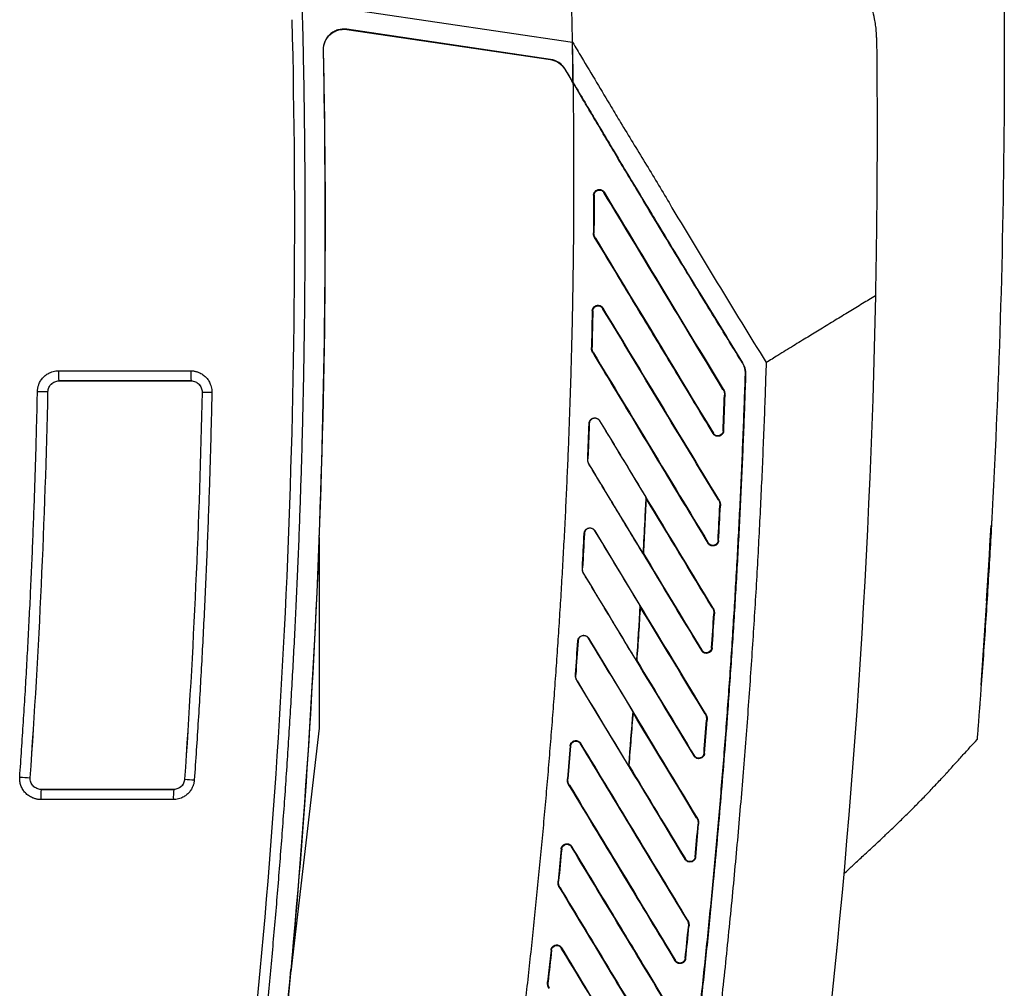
# Model space of a CAD drawing. Header units: millimetres. Extents: x -1111 to 1147, y -743 to 1146.
# Tile 39 of 203: x -294 to -197, y 101 to 196. Entities that reach past the tile are written whole.
import ezdxf

# ---------------------------------------------------------------- set-up
doc = ezdxf.new("R2010")
doc.units = ezdxf.units.MM

msp = doc.modelspace()

# ---------------------------------------------------------------- linework, layer by layer
at = {"color": 7, "linetype": 'Continuous', "lineweight": 25}
for p, q in [((-265.919, 198.052), (-239.324, 194.126)), ((-261.511, 195.398), (-261.513, 195.38)), ((-261.513, 195.38), (-241.497, 192.425)), ((-241.495, 192.443), (-261.511, 195.398)), ((-263.805, 193.359), (-263.822, 193.359)), ((-241.497, 192.425), (-241.495, 192.443)), ((-240.058, 191.482), (-240.073, 191.472)), ((-239.251, 190.134), (-239.282, 190.186)), ((-239.251, 190.134), (-239.25, 190.098)), ((-237.253, 179.091), (-237.273, 175.406)), ((-237.2, 179.09), (-237.253, 179.091)), ((-236.197, 179.384), (-236.242, 179.357)), ((-237.273, 175.406), (-237.22, 175.406)), ((-237.076, 174.871), (-237.121, 174.844)), ((-237.383, 167.721), (-237.465, 164.147)), ((-237.331, 167.72), (-237.383, 167.721)), ((-236.328, 168.004), (-236.373, 167.977)), ((-237.465, 164.147), (-237.412, 164.145)), ((-237.267, 163.593), (-237.312, 163.566)), ((-222.621, 162.631), (-222.637, 162.622)), ((-289.837, 161.843), (-276.834, 161.843)), ((-289.803, 160.848), (-276.801, 160.848)), ((-289.803, 160.848), (-289.803, 160.847)), ((-276.801, 160.847), (-289.803, 160.847)), ((-276.801, 160.847), (-276.801, 160.848)), ((-222.323, 161.508), (-222.341, 161.509)), ((-290.873, 159.8), (-290.873, 159.8)), ((-275.731, 159.754), (-275.728, 159.754)), ((-224.542, 160.007), (-224.498, 160.034)), ((-224.344, 159.443), (-224.396, 159.445)), ((-236.642, 156.929), (-236.657, 156.92)), ((-237.697, 156.655), (-237.68, 156.654)), ((-224.527, 155.952), (-224.474, 155.95)), ((-225.53, 155.678), (-225.485, 155.705)), ((-237.815, 153.177), (-237.833, 153.178)), ((-237.666, 152.589), (-237.681, 152.58)), ((-232.094, 149.307), (-232.124, 149.424)), ((-224.998, 149.166), (-224.953, 149.193)), ((-224.799, 148.587), (-224.852, 148.59)), ((-237.12, 146.125), (-237.135, 146.116)), ((-237.135, 146.116), (-232.698, 138.779)), ((-198.637, 139.224), (-198.185, 146.29)), ((-264.227, 145.463), (-264.227, 126.71)), ((-238.176, 145.86), (-238.158, 145.859)), ((-225.026, 145.175), (-224.973, 145.172)), ((-226.029, 144.908), (-225.984, 144.935)), ((-232.367, 143.895), (-232.403, 143.886)), ((-238.342, 142.47), (-238.36, 142.471)), ((-238.194, 141.866), (-238.209, 141.857)), ((-232.67, 138.664), (-232.698, 138.779)), ((-225.586, 138.544), (-225.541, 138.571)), ((-225.388, 137.951), (-225.441, 137.955)), ((-237.746, 135.565), (-237.761, 135.556)), ((-237.761, 135.556), (-233.411, 128.362)), ((-238.801, 135.308), (-238.784, 135.307)), ((-225.655, 134.614), (-225.603, 134.61)), ((-226.659, 134.353), (-226.614, 134.38)), ((-233.015, 133.369), (-233.05, 133.361)), ((-239.012, 131.998), (-239.029, 131.999)), ((-238.864, 131.379), (-238.879, 131.37)), ((-233.83, 123.054), (-238.864, 131.379)), ((-233.384, 128.25), (-233.411, 128.362)), ((-226.299, 128.13), (-226.255, 128.157)), ((-226.103, 127.523), (-226.155, 127.527)), ((-264.227, 126.71), (-267.015, 102.796)), ((-239.561, 124.978), (-239.829, 121.743)), ((-239.509, 124.974), (-239.561, 124.978)), ((-238.507, 125.228), (-238.552, 125.201)), ((-227.412, 124.002), (-227.366, 124.029)), ((-226.408, 124.256), (-226.355, 124.252)), ((-233.794, 123.062), (-233.83, 123.054)), ((-292.618, 121.852), (-292.617, 121.852)), ((-277.451, 121.703), (-277.448, 121.703)), ((-239.829, 121.743), (-239.776, 121.738)), ((-239.635, 121.126), (-239.68, 121.099)), ((-291.55, 120.707), (-278.518, 120.707)), ((-291.55, 120.707), (-291.55, 120.706)), ((-278.518, 120.706), (-291.55, 120.706)), ((-278.518, 120.706), (-278.518, 120.707)), ((-278.552, 119.711), (-291.584, 119.711)), ((-227.132, 117.911), (-227.087, 117.939)), ((-226.936, 117.291), (-226.989, 117.296)), ((-240.446, 114.852), (-240.747, 111.684)), ((-240.393, 114.847), (-240.446, 114.852)), ((-239.39, 115.094), (-239.435, 115.066)), ((-228.281, 113.843), (-228.236, 113.87)), ((-227.277, 114.091), (-227.224, 114.086)), ((-212.676, 112.41), (-212.676, 112.41)), ((-240.747, 111.684), (-240.695, 111.678)), ((-240.555, 111.053), (-240.6, 111.026)), ((-228.077, 107.879), (-228.032, 107.906)), ((-227.883, 107.245), (-227.935, 107.251)), ((-241.441, 104.912), (-241.778, 101.807)), ((-241.388, 104.907), (-241.441, 104.912)), ((-240.387, 105.147), (-240.432, 105.12)), ((-229.26, 103.868), (-229.215, 103.895)), ((-228.257, 104.109), (-228.205, 104.104)), ((-241.778, 101.807), (-241.725, 101.801))]:
    msp.add_line(p, q, dxfattribs=at)
at = {"color": 250, "linetype": 'Continuous', "lineweight": 25}
msp.add_line((-199.161, 131.192), (-199.151, 131.192), dxfattribs=at)
at = {"color": 7, "linetype": 'Continuous', "lineweight": 25}
for centre, radius, start, end in [((-282.094, 161.606), 7.746, 178.248, 185.61243), ((-269.091, 161.606), 7.746, 178.24803, 185.61246), ((-283.592, 535.931), 376.201, 268.73432, 268.89106), ((-267.623, 509.415), 349.755, 268.67218, 268.8294), ((-1047.004, 191.701), 850, 355.901165, 356.96021), ((-285.336, 236.085), 114.465, 265.83751, 266.35261), ((-269.344, 227.835), 106.442, 265.63356, 266.15019), ((-283.841, 119.948), 7.746, 174.38759, 181.75202), ((-270.809, 119.948), 7.746, 174.38757, 181.752)]:
    msp.add_arc(centre, radius, start, end, dxfattribs=at)
for points, knots in [([(-239.324, 194.126), (-239.331, 194.504), (-239.352, 195.56), (-239.401, 197.671), (-239.463, 200.661), (-239.528, 203.829), (-239.575, 205.94), (-239.594, 206.797)], [0, 0, 0, 0, 0.089368, 0.25, 0.5, 0.797085, 1, 1, 1, 1]), ([(-209.452, 194.585), (-209.454, 194.688), (-209.458, 194.894), (-209.476, 195.203), (-209.503, 195.511), (-209.541, 195.819), (-209.587, 196.126), (-209.679, 196.628), (-209.85, 197.321), (-210.153, 198.194), (-210.539, 199.043), (-211.165, 200.136), (-212.121, 201.361), (-213.265, 202.371), (-214.256, 203.036), (-215.042, 203.466), (-215.846, 203.816), (-216.567, 204.06), (-217.21, 204.227), (-217.771, 204.341), (-218.147, 204.389), (-218.337, 204.414)], [0, 0, 0, 0, 0.0212813, 0.0424506, 0.0635334, 0.0845553, 0.1055425, 0.1265209, 0.1878965, 0.2487597, 0.3109838, 0.3733389, 0.4996903, 0.6204566, 0.6840783, 0.7486353, 0.8101695, 0.8725596, 0.9146005, 0.9570393, 1, 1, 1, 1]), ([(-265.896, 197.212), (-265.872, 196.233), (-265.823, 194.277), (-265.763, 191.342), (-265.714, 188.407), (-265.675, 185.473), (-265.647, 182.538), (-265.63, 179.604), (-265.624, 176.67), (-265.628, 173.735), (-265.643, 170.801), (-265.669, 167.867), (-265.706, 164.933), (-265.753, 161.999), (-265.811, 159.066), (-265.88, 156.132), (-265.96, 153.199), (-266.051, 150.265), (-266.152, 147.332), (-266.264, 144.399), (-266.387, 141.466), (-266.56, 137.661), (-266.798, 132.987), (-267.118, 127.444), (-267.477, 121.904), (-267.874, 116.368), (-268.31, 110.835), (-268.784, 105.305), (-269.296, 99.779), (-269.847, 94.256), (-270.437, 88.736), (-271.062, 83.219), (-271.511, 79.545), (-271.736, 77.707)], [0, 0, 0, 0, 0.0245139, 0.0490249, 0.0735334, 0.0980398, 0.1225443, 0.1470473, 0.171549, 0.19605, 0.2205504, 0.2450505, 0.2695508, 0.2940516, 0.3185531, 0.3430558, 0.3675599, 0.3920657, 0.4165737, 0.4410841, 0.4655972, 0.4901134, 0.5364839, 0.5828441, 0.6291965, 0.6755432, 0.7218865, 0.7682286, 0.8145718, 0.8609182, 0.9072703, 0.9536301, 1, 1, 1, 1]), ([(-293.035, -27.334), (-288.234, -9.126), (-284.077, 9.249), (-277.071, 46.251), (-274.222, 64.876), (-269.847, 102.28), (-268.321, 121.06), (-266.599, 158.68), (-266.404, 177.52), (-266.874, 196.344)], [0, 0, 0, 0, 0.25, 0.25, 0.5, 0.5, 0.75, 0.75, 1, 1, 1, 1]), ([(-261.511, 195.398), (-261.804, 195.441), (-262.25, 195.408), (-262.658, 195.236), (-262.917, 195.092), (-263.039, 195.005), (-263.585, 194.518), (-263.835, 193.956), (-263.822, 193.359)], [0, 0, 0, 0, 0.25, 0.375, 0.375, 0.5, 0.5, 1, 1, 1, 1]), ([(-263.805, 193.359), (-263.817, 193.951), (-263.57, 194.509), (-263.028, 194.991), (-262.907, 195.077), (-262.651, 195.22), (-262.246, 195.39), (-261.804, 195.423), (-261.513, 195.38)], [0, 0, 0, 0, 0.5, 0.5, 0.625, 0.625, 0.75, 1, 1, 1, 1]), ([(-209.452, 194.585), (-209.443, 193.741), (-209.426, 192.053), (-209.411, 189.52), (-209.403, 186.986), (-209.402, 184.451), (-209.41, 181.915), (-209.425, 179.378), (-209.448, 176.84), (-209.479, 174.301), (-209.518, 171.761), (-209.55, 170.068), (-209.566, 169.221)], [0, 0, 0, 0, 0.099604, 0.199296, 0.299075, 0.398941, 0.498896, 0.598939, 0.699071, 0.799292, 0.899601, 1, 1, 1, 1]), ([(-239.251, 190.134), (-239.262, 190.796), (-239.282, 192.127), (-239.31, 193.458), (-239.324, 194.126)], [0, 0, 0, 0, 0.497818, 1, 1, 1, 1]), ([(-239.323, 194.126), (-239.03, 193.635), (-238.245, 192.319), (-236.977, 190.2), (-235.696, 188.06), (-234.513, 186.088), (-233.407, 184.27), (-232.206, 182.311), (-231.02, 180.342), (-228.676, 176.386), (-225.106, 170.485), (-221.905, 165.26), (-220.304, 162.647)], [0, 0, 0, 0, 0.046633, 0.124982, 0.201438, 0.250011, 0.312513, 0.375015, 0.437514, 0.500013, 0.750005, 1, 1, 1, 1]), ([(-245.456, 87.324), (-245.341, 88.221), (-245.112, 90.012), (-244.78, 92.696), (-244.458, 95.374), (-244.144, 98.046), (-243.841, 100.712), (-243.547, 103.372), (-243.262, 106.025), (-242.988, 108.672), (-242.722, 111.313), (-242.467, 113.948), (-242.221, 116.576), (-241.984, 119.198), (-241.757, 121.814), (-241.54, 124.424), (-241.332, 127.028), (-241.134, 129.625), (-240.946, 132.216), (-240.767, 134.801), (-240.597, 137.38), (-240.438, 139.952), (-240.287, 142.518), (-240.147, 145.079), (-240.015, 147.632), (-239.894, 150.18), (-239.782, 152.721), (-239.679, 155.257), (-239.587, 157.786), (-239.503, 160.308), (-239.43, 162.825), (-239.365, 165.335), (-239.311, 167.839), (-239.266, 170.337), (-239.23, 172.829), (-239.204, 175.314), (-239.188, 177.793), (-239.181, 180.266), (-239.184, 182.733), (-239.196, 185.194), (-239.217, 187.648), (-239.24, 189.282), (-239.251, 190.098)], [0, 0, 0, 0, 0.02632, 0.052568, 0.078745, 0.104852, 0.130888, 0.156853, 0.182748, 0.208574, 0.23433, 0.260018, 0.285636, 0.311185, 0.336667, 0.36208, 0.387426, 0.412704, 0.437915, 0.463059, 0.488137, 0.513149, 0.538095, 0.562976, 0.587791, 0.612542, 0.637227, 0.661849, 0.686407, 0.710901, 0.735332, 0.759701, 0.784006, 0.80825, 0.832431, 0.856552, 0.880611, 0.904609, 0.928546, 0.952424, 0.976242, 1, 1, 1, 1]), ([(-239.251, 190.133), (-238.867, 189.49), (-238.18, 188.34), (-237.062, 186.457), (-236.081, 184.797), (-235.142, 183.216), (-234.2, 181.649), (-233.001, 179.655), (-231.875, 177.789), (-230.531, 175.557), (-228.957, 172.967), (-226.166, 168.396), (-224.024, 164.912), (-222.621, 162.631)], [0, 0, 0, 0, 0.070003, 0.125, 0.204296, 0.25, 0.296638, 0.375002, 0.467203, 0.500003, 0.618221, 0.750001, 1, 1, 1, 1]), ([(-222.637, 162.622), (-223.471, 163.978), (-224.872, 166.257), (-227.012, 169.744), (-228.971, 172.951), (-231.053, 176.382), (-232.735, 179.184), (-234.116, 181.476), (-235.151, 183.195), (-236.176, 184.921), (-237.178, 186.618), (-238.201, 188.344), (-238.888, 189.493), (-239.251, 190.098)], [0, 0, 0, 0, 0.14881, 0.249998, 0.382235, 0.499996, 0.624997, 0.687497, 0.749997, 0.812498, 0.874998, 0.93409, 1, 1, 1, 1]), ([(-237.254, 179.091), (-237.253, 179.114), (-237.252, 179.161), (-237.239, 179.229), (-237.218, 179.296), (-237.188, 179.359), (-237.132, 179.45), (-237.032, 179.556), (-236.883, 179.632), (-236.733, 179.663), (-236.603, 179.657), (-236.486, 179.627), (-236.379, 179.574), (-236.276, 179.496), (-236.224, 179.421), (-236.197, 179.384)], [0, 0, 0, 0, 0.0477364, 0.0945022, 0.1410288, 0.1880586, 0.2363108, 0.3570315, 0.4780104, 0.5719439, 0.6662907, 0.7406819, 0.8154993, 0.9077725, 1, 1, 1, 1]), ([(-237.202, 179.09), (-237.201, 179.114), (-237.199, 179.161), (-237.185, 179.229), (-237.163, 179.292), (-237.134, 179.35), (-237.099, 179.404), (-237.058, 179.451), (-237.012, 179.493), (-236.962, 179.529), (-236.909, 179.558), (-236.8, 179.601), (-236.634, 179.619), (-236.447, 179.559), (-236.319, 179.465), (-236.266, 179.39), (-236.242, 179.357)], [0, 0, 0, 0, 0.053113, 0.104368, 0.153979, 0.202306, 0.249639, 0.296212, 0.342226, 0.387861, 0.433288, 0.478689, 0.650345, 0.79407, 0.909857, 1, 1, 1, 1]), ([(-224.498, 160.034), (-226.603, 163.516), (-230.503, 169.966), (-234.403, 176.416), (-236.197, 179.384)], [0, 0, 0, 0, 0.539921, 1, 1, 1, 1]), ([(-237.121, 174.844), (-237.137, 174.873), (-237.17, 174.93), (-237.209, 175.022), (-237.244, 175.132), (-237.271, 175.26), (-237.273, 175.358), (-237.275, 175.406)], [0, 0, 0, 0, 0.168421, 0.336503, 0.505726, 0.752286, 1, 1, 1, 1]), ([(-237.121, 174.844), (-236.273, 173.442), (-234.499, 170.509), (-231.72, 165.913), (-228.704, 160.926), (-226.614, 157.471), (-225.53, 155.678)], [0, 0, 0, 0, 0.2193386, 0.459118, 0.7193384, 1, 1, 1, 1]), ([(-209.566, 169.221), (-209.986, 168.961), (-210.842, 168.43), (-212.158, 167.627), (-213.53, 166.794), (-214.889, 165.97), (-216.26, 165.136), (-217.662, 164.276), (-219.022, 163.43), (-219.917, 162.883), (-220.304, 162.647)], [0, 0, 0, 0, 0.11749, 0.239972, 0.367471, 0.500001, 0.618548, 0.75, 0.891981, 1, 1, 1, 1]), ([(-237.384, 167.721), (-237.383, 167.745), (-237.381, 167.791), (-237.367, 167.859), (-237.345, 167.924), (-237.315, 167.987), (-237.258, 168.076), (-237.158, 168.18), (-237.009, 168.254), (-236.862, 168.284), (-236.736, 168.278), (-236.622, 168.249), (-236.514, 168.198), (-236.409, 168.12), (-236.355, 168.043), (-236.328, 168.004)], [0, 0, 0, 0, 0.047825, 0.094649, 0.14119, 0.18818, 0.23633, 0.356899, 0.477983, 0.569623, 0.661695, 0.735358, 0.809417, 0.904814, 1, 1, 1, 1]), ([(-237.332, 167.72), (-237.331, 167.744), (-237.328, 167.79), (-237.313, 167.857), (-237.29, 167.92), (-237.261, 167.978), (-237.225, 168.03), (-237.184, 168.077), (-237.138, 168.118), (-237.088, 168.152), (-237.034, 168.181), (-236.942, 168.217), (-236.81, 168.236), (-236.653, 168.208), (-236.528, 168.146), (-236.435, 168.067), (-236.392, 168.006), (-236.373, 167.977)], [0, 0, 0, 0, 0.053223, 0.104482, 0.154093, 0.202412, 0.249724, 0.296263, 0.342224, 0.387785, 0.433118, 0.478401, 0.610211, 0.729283, 0.832661, 0.922587, 1, 1, 1, 1]), ([(-224.953, 149.193), (-227.029, 152.627), (-230.821, 158.897), (-234.613, 165.168), (-236.328, 168.004)], [0, 0, 0, 0, 0.5476709, 1, 1, 1, 1]), ([(-237.313, 163.566), (-237.329, 163.595), (-237.363, 163.654), (-237.402, 163.748), (-237.438, 163.861), (-237.464, 163.994), (-237.465, 164.096), (-237.466, 164.147)], [0, 0, 0, 0, 0.166648, 0.333006, 0.50059, 0.74967, 1, 1, 1, 1]), ([(-237.312, 163.566), (-236.214, 161.75), (-233.862, 157.86), (-230.101, 151.641), (-227.439, 147.238), (-226.029, 144.908)], [0, 0, 0, 0, 0.291999, 0.625332, 1, 1, 1, 1]), ([(-220.304, 162.647), (-220.335, 161.681), (-220.398, 159.737), (-220.506, 156.805), (-220.625, 153.841), (-220.756, 150.842), (-220.901, 147.811), (-221.058, 144.747), (-221.229, 141.65), (-221.414, 138.519), (-221.613, 135.356), (-221.827, 132.16), (-222.056, 128.932), (-222.3, 125.67), (-222.561, 122.376), (-222.837, 119.05), (-223.131, 115.691), (-223.441, 112.3), (-223.769, 108.877), (-224.115, 105.422), (-224.479, 101.935), (-224.862, 98.415), (-225.131, 96.06), (-225.266, 94.876)], [0, 0, 0, 0, 0.042663, 0.085822, 0.129476, 0.173626, 0.218272, 0.263414, 0.309051, 0.355184, 0.401812, 0.448936, 0.496556, 0.544671, 0.593281, 0.642387, 0.691989, 0.742085, 0.792678, 0.843765, 0.895348, 0.947426, 1, 1, 1, 1]), ([(-222.341, 161.509), (-222.341, 161.558), (-222.34, 161.655), (-222.351, 161.8), (-222.373, 161.945), (-222.416, 162.135), (-222.494, 162.367), (-222.589, 162.537), (-222.637, 162.622)], [0, 0, 0, 0, 0.125136, 0.249699, 0.374365, 0.49981, 0.749766, 1, 1, 1, 1]), ([(-222.621, 162.631), (-222.596, 162.589), (-222.546, 162.504), (-222.484, 162.371), (-222.431, 162.233), (-222.374, 162.045), (-222.326, 161.803), (-222.324, 161.607), (-222.323, 161.508)], [0, 0, 0, 0, 0.1253887, 0.2501792, 0.3750464, 0.5006639, 0.7501376, 1, 1, 1, 1]), ([(-291.902, 159.821), (-291.9, 159.865), (-291.897, 159.953), (-291.88, 160.084), (-291.856, 160.214), (-291.823, 160.343), (-291.781, 160.471), (-291.698, 160.68), (-291.548, 160.955), (-291.291, 161.262), (-290.979, 161.514), (-290.661, 161.679), (-290.365, 161.778), (-290.102, 161.833), (-289.925, 161.839), (-289.837, 161.843)], [0, 0, 0, 0, 0.041284, 0.082496, 0.123817, 0.165425, 0.207498, 0.250203, 0.37596, 0.49993, 0.623696, 0.749339, 0.833978, 0.917063, 1, 1, 1, 1]), ([(-276.834, 161.843), (-276.789, 161.842), (-276.698, 161.84), (-276.563, 161.826), (-276.429, 161.803), (-276.296, 161.771), (-276.164, 161.73), (-275.949, 161.648), (-275.665, 161.497), (-275.35, 161.233), (-275.093, 160.911), (-274.926, 160.583), (-274.826, 160.276), (-274.774, 160.006), (-274.77, 159.824), (-274.769, 159.733)], [0, 0, 0, 0, 0.041396, 0.082669, 0.124008, 0.165599, 0.207623, 0.250258, 0.375871, 0.499861, 0.623474, 0.74935, 0.834301, 0.917348, 1, 1, 1, 1]), ([(-290.873, 159.8), (-290.871, 159.928), (-290.84, 160.069), (-290.726, 160.332), (-290.643, 160.452), (-290.457, 160.636), (-290.34, 160.713), (-290.079, 160.819), (-289.933, 160.848), (-289.803, 160.848)], [0, 0, 0, 0, 0.25, 0.25, 0.5, 0.5, 0.75, 0.75, 1, 1, 1, 1]), ([(-290.873, 159.8), (-290.87, 159.939), (-290.837, 160.074), (-290.727, 160.328), (-290.649, 160.445), (-290.454, 160.638), (-290.335, 160.714), (-290.08, 160.817), (-289.942, 160.847), (-289.803, 160.847)], [0, 0, 0, 0, 0.25, 0.25, 0.5, 0.5, 0.75, 0.75, 1, 1, 1, 1]), ([(-276.801, 160.847), (-276.657, 160.847), (-276.518, 160.816), (-276.256, 160.707), (-276.135, 160.627), (-275.939, 160.425), (-275.862, 160.302), (-275.757, 160.039), (-275.728, 159.897), (-275.731, 159.754)], [0, 0, 0, 0, 0.25, 0.25, 0.5, 0.5, 0.75, 0.75, 1, 1, 1, 1]), ([(-276.801, 160.848), (-276.669, 160.848), (-276.519, 160.818), (-276.25, 160.706), (-276.131, 160.625), (-275.943, 160.433), (-275.861, 160.307), (-275.753, 160.034), (-275.725, 159.886), (-275.728, 159.754)], [0, 0, 0, 0, 0.25, 0.25, 0.5, 0.5, 0.75, 0.75, 1, 1, 1, 1]), ([(-227.253, 95.106), (-227.143, 96.067), (-226.923, 97.99), (-226.606, 100.875), (-226.298, 103.761), (-226.002, 106.646), (-225.715, 109.532), (-225.439, 112.418), (-225.174, 115.305), (-224.919, 118.191), (-224.674, 121.077), (-224.44, 123.964), (-224.216, 126.851), (-224.003, 129.738), (-223.8, 132.626), (-223.607, 135.513), (-223.425, 138.401), (-223.253, 141.289), (-223.091, 144.177), (-222.94, 147.065), (-222.799, 149.953), (-222.669, 152.842), (-222.549, 155.731), (-222.439, 158.62), (-222.374, 160.546), (-222.341, 161.509)], [0, 0, 0, 0, 0.043595, 0.087176, 0.130744, 0.174297, 0.217838, 0.261367, 0.304883, 0.348389, 0.391884, 0.435368, 0.478843, 0.522309, 0.565767, 0.609217, 0.652659, 0.696094, 0.739524, 0.782947, 0.826366, 0.86978, 0.91319, 0.956596, 1, 1, 1, 1]), ([(-222.323, 161.508), (-222.354, 160.584), (-222.416, 158.735), (-222.522, 155.963), (-222.636, 153.19), (-222.76, 150.418), (-222.893, 147.647), (-223.036, 144.876), (-223.189, 142.105), (-223.351, 139.334), (-223.522, 136.564), (-223.703, 133.794), (-223.894, 131.024), (-224.227, 126.411), (-224.738, 119.956), (-225.399, 112.573), (-226.034, 106.116), (-226.612, 100.595), (-227.029, 96.93), (-227.236, 95.104)], [0, 0, 0, 0, 0.041658, 0.083316, 0.124974, 0.166634, 0.208294, 0.249957, 0.291622, 0.33329, 0.374961, 0.416636, 0.458316, 0.5, 0.624967, 0.749978, 0.833861, 0.9172, 1, 1, 1, 1]), ([(-293.644, 121.922), (-293.582, 122.824), (-293.456, 124.626), (-293.28, 127.331), (-293.113, 130.036), (-292.955, 132.742), (-292.807, 135.448), (-292.668, 138.154), (-292.539, 140.861), (-292.42, 143.568), (-292.309, 146.276), (-292.209, 148.984), (-292.117, 151.693), (-292.036, 154.402), (-291.963, 157.111), (-291.922, 158.918), (-291.902, 159.821)], [0, 0, 0, 0, 0.07144, 0.142875, 0.214305, 0.285732, 0.357156, 0.428579, 0.5, 0.571422, 0.642844, 0.714268, 0.785695, 0.857125, 0.92856, 1, 1, 1, 1]), ([(-274.769, 159.733), (-274.79, 158.755), (-274.834, 156.8), (-274.912, 153.867), (-275.001, 150.934), (-275.101, 148.002), (-275.212, 145.07), (-275.334, 142.139), (-275.466, 139.208), (-275.609, 136.278), (-275.764, 133.348), (-275.929, 130.419), (-276.105, 127.49), (-276.291, 124.561), (-276.424, 122.61), (-276.491, 121.634)], [0, 0, 0, 0, 0.076935, 0.153863, 0.230788, 0.307708, 0.384626, 0.461542, 0.538457, 0.615374, 0.692292, 0.769212, 0.846136, 0.923065, 1, 1, 1, 1]), ([(-224.497, 160.034), (-224.48, 160.005), (-224.446, 159.945), (-224.407, 159.849), (-224.371, 159.734), (-224.344, 159.599), (-224.344, 159.495), (-224.344, 159.443)], [0, 0, 0, 0, 0.166549, 0.332888, 0.500582, 0.749558, 1, 1, 1, 1]), ([(-237.698, 156.655), (-237.697, 156.679), (-237.694, 156.728), (-237.679, 156.798), (-237.656, 156.866), (-237.624, 156.93), (-237.565, 157.017), (-237.465, 157.115), (-237.304, 157.191), (-237.121, 157.214), (-236.964, 157.186), (-236.847, 157.132), (-236.767, 157.077), (-236.696, 157.01), (-236.66, 156.956), (-236.642, 156.929)], [0, 0, 0, 0, 0.050257, 0.099108, 0.147322, 0.1957, 0.245034, 0.361629, 0.479311, 0.603127, 0.73531, 0.801047, 0.867179, 0.933545, 1, 1, 1, 1]), ([(-236.657, 156.92), (-236.67, 156.94), (-236.696, 156.98), (-236.745, 157.032), (-236.807, 157.085), (-236.885, 157.133), (-236.989, 157.173), (-237.112, 157.192), (-237.272, 157.178), (-237.411, 157.12), (-237.515, 157.036), (-237.592, 156.947), (-237.663, 156.82), (-237.675, 156.71), (-237.681, 156.654)], [0, 0, 0, 0, 0.050512, 0.100704, 0.151425, 0.22254, 0.294019, 0.388889, 0.484581, 0.633431, 0.699947, 0.766764, 0.883042, 1, 1, 1, 1]), ([(-236.657, 156.92), (-235.824, 155.543), (-234.313, 153.044), (-232.802, 150.546), (-232.124, 149.424)], [0, 0, 0, 0, 0.551091, 1, 1, 1, 1]), ([(-225.541, 138.571), (-227.572, 141.929), (-231.272, 148.048), (-234.972, 154.168), (-236.642, 156.929)], [0, 0, 0, 0, 0.548803, 1, 1, 1, 1]), ([(-237.681, 156.654), (-237.703, 156.075), (-237.747, 154.916), (-237.794, 153.757), (-237.817, 153.177)], [0, 0, 0, 0, 0.499604, 1, 1, 1, 1]), ([(-224.474, 155.95), (-224.476, 155.927), (-224.479, 155.882), (-224.493, 155.817), (-224.515, 155.754), (-224.544, 155.694), (-224.6, 155.605), (-224.702, 155.501), (-224.89, 155.409), (-225.076, 155.394), (-225.228, 155.43), (-225.336, 155.479), (-225.446, 155.558), (-225.502, 155.638), (-225.53, 155.678)], [0, 0, 0, 0, 0.046783, 0.092486, 0.137748, 0.183223, 0.229559, 0.353623, 0.478372, 0.654003, 0.726593, 0.799586, 0.899956, 1, 1, 1, 1]), ([(-224.527, 155.952), (-224.536, 155.72), (-224.692, 155.532), (-225.009, 155.445), (-225.131, 155.451), (-225.338, 155.533), (-225.426, 155.607), (-225.485, 155.705)], [0, 0, 0, 0, 0.5, 0.5, 0.75, 0.75, 1, 1, 1, 1]), ([(-237.681, 152.58), (-237.698, 152.61), (-237.733, 152.671), (-237.773, 152.767), (-237.809, 152.883), (-237.835, 153.021), (-237.834, 153.126), (-237.834, 153.178)], [0, 0, 0, 0, 0.166212, 0.332003, 0.498961, 0.748732, 1, 1, 1, 1]), ([(-237.681, 152.58), (-236.598, 150.789), (-234.29, 146.972), (-230.616, 140.896), (-228.025, 136.612), (-226.659, 134.353)], [0, 0, 0, 0, 0.2948649, 0.6281982, 1, 1, 1, 1]), ([(-232.403, 143.886), (-233.313, 145.391), (-235.068, 148.292), (-236.822, 151.193), (-237.666, 152.589)], [0, 0, 0, 0, 0.518885, 1, 1, 1, 1]), ([(-197.924, 151.29), (-197.93, 151.187), (-197.94, 150.98), (-197.957, 150.67), (-197.973, 150.362), (-197.989, 150.055), (-198.005, 149.749), (-198.02, 149.445), (-198.036, 149.142), (-198.056, 148.761), (-198.08, 148.306), (-198.107, 147.782), (-198.134, 147.272), (-198.16, 146.772), (-198.176, 146.451), (-198.185, 146.29)], [0, 0, 0, 0, 0.059354, 0.118515, 0.177541, 0.236488, 0.295416, 0.354381, 0.41344, 0.472652, 0.578805, 0.684295, 0.789442, 0.89457, 1, 1, 1, 1]), ([(-232.124, 149.424), (-232.16, 148.655), (-232.248, 146.808), (-232.346, 144.962), (-232.403, 143.886)], [0, 0, 0, 0, 0.416701, 1, 1, 1, 1]), ([(-232.094, 149.307), (-232.137, 148.406), (-232.223, 146.601), (-232.319, 144.797), (-232.367, 143.895)], [0, 0, 0, 0, 0.499546, 1, 1, 1, 1]), ([(-224.953, 149.193), (-224.935, 149.162), (-224.901, 149.101), (-224.86, 149.003), (-224.824, 148.886), (-224.798, 148.746), (-224.799, 148.64), (-224.799, 148.587)], [0, 0, 0, 0, 0.166591, 0.332922, 0.50063, 0.749594, 1, 1, 1, 1]), ([(-238.177, 145.86), (-238.175, 145.885), (-238.171, 145.935), (-238.152, 146.008), (-238.125, 146.077), (-238.088, 146.143), (-238.039, 146.208), (-237.975, 146.271), (-237.873, 146.342), (-237.731, 146.399), (-237.552, 146.412), (-237.382, 146.366), (-237.226, 146.272), (-237.156, 146.174), (-237.12, 146.125)], [0, 0, 0, 0, 0.0524387, 0.1035244, 0.1541971, 0.2054197, 0.2581252, 0.3225969, 0.3887992, 0.5145649, 0.6337903, 0.753538, 0.8756446, 1, 1, 1, 1]), ([(-237.135, 146.116), (-237.147, 146.135), (-237.172, 146.172), (-237.217, 146.222), (-237.275, 146.274), (-237.352, 146.323), (-237.457, 146.366), (-237.583, 146.388), (-237.746, 146.375), (-237.885, 146.318), (-237.99, 146.235), (-238.067, 146.148), (-238.138, 146.023), (-238.152, 145.914), (-238.159, 145.859)], [0, 0, 0, 0, 0.047399, 0.094734, 0.142716, 0.214968, 0.287615, 0.38592, 0.485082, 0.634048, 0.70054, 0.767336, 0.883247, 1, 1, 1, 1]), ([(-226.255, 128.157), (-228.187, 131.353), (-231.809, 137.342), (-235.431, 143.331), (-237.12, 146.125)], [0, 0, 0, 0, 0.5335906, 1, 1, 1, 1]), ([(-198.185, 146.29), (-198.241, 145.291), (-198.354, 143.27), (-198.54, 140.204), (-198.741, 137.068), (-198.958, 133.862), (-199.114, 131.702), (-199.194, 130.611)], [0, 0, 0, 0, 0.191044, 0.386566, 0.586566, 0.791044, 1, 1, 1, 1]), ([(-264.227, 145.463), (-264.502, 138.34), (-264.872, 131.223), (-265.801, 117), (-266.361, 109.892), (-267.015, 102.796)], [0, 0, 0, 0, 0.5, 0.5, 1, 1, 1, 1]), ([(-224.973, 145.172), (-224.975, 145.149), (-224.979, 145.103), (-224.995, 145.036), (-225.018, 144.973), (-225.049, 144.912), (-225.092, 144.847), (-225.151, 144.782), (-225.257, 144.698), (-225.43, 144.628), (-225.619, 144.629), (-225.757, 144.672), (-225.855, 144.722), (-225.953, 144.797), (-226.004, 144.871), (-226.03, 144.908)], [0, 0, 0, 0, 0.048057, 0.094947, 0.141353, 0.187977, 0.235512, 0.301846, 0.36848, 0.515317, 0.680433, 0.747752, 0.815447, 0.907844, 1, 1, 1, 1]), ([(-225.026, 145.175), (-225.038, 144.944), (-225.194, 144.759), (-225.511, 144.675), (-225.633, 144.681), (-225.838, 144.764), (-225.926, 144.837), (-225.984, 144.935)], [0, 0, 0, 0, 0.5, 0.5, 0.75, 0.75, 1, 1, 1, 1]), ([(-238.209, 141.857), (-238.226, 141.888), (-238.261, 141.95), (-238.302, 142.049), (-238.338, 142.168), (-238.363, 142.31), (-238.362, 142.417), (-238.361, 142.471)], [0, 0, 0, 0, 0.166167, 0.331915, 0.498911, 0.74873, 1, 1, 1, 1]), ([(-238.209, 141.857), (-236.499, 139.03), (-232.9, 133.078), (-229.301, 127.127), (-227.412, 124.002)], [0, 0, 0, 0, 0.474931, 1, 1, 1, 1]), ([(-233.05, 133.361), (-233.935, 134.823), (-235.649, 137.658), (-237.364, 140.494), (-238.194, 141.866)], [0, 0, 0, 0, 0.515997, 1, 1, 1, 1]), ([(-232.67, 138.664), (-232.725, 137.781), (-232.835, 136.016), (-232.955, 134.251), (-233.015, 133.369)], [0, 0, 0, 0, 0.500262, 1, 1, 1, 1]), ([(-225.541, 138.571), (-225.523, 138.54), (-225.488, 138.477), (-225.447, 138.377), (-225.411, 138.256), (-225.385, 138.114), (-225.387, 138.006), (-225.388, 137.951)], [0, 0, 0, 0, 0.166628, 0.332951, 0.500681, 0.749622, 1, 1, 1, 1]), ([(-238.802, 135.308), (-238.8, 135.333), (-238.795, 135.383), (-238.777, 135.455), (-238.749, 135.523), (-238.712, 135.587), (-238.663, 135.652), (-238.599, 135.713), (-238.497, 135.784), (-238.355, 135.839), (-238.177, 135.851), (-238.007, 135.805), (-237.852, 135.712), (-237.782, 135.615), (-237.746, 135.565)], [0, 0, 0, 0, 0.052197, 0.103019, 0.153375, 0.204196, 0.256393, 0.32073, 0.386783, 0.513077, 0.632775, 0.752974, 0.875405, 1, 1, 1, 1]), ([(-237.761, 135.556), (-237.773, 135.574), (-237.796, 135.61), (-237.838, 135.658), (-237.895, 135.709), (-237.97, 135.759), (-238.076, 135.804), (-238.204, 135.829), (-238.369, 135.816), (-238.51, 135.759), (-238.614, 135.677), (-238.692, 135.591), (-238.762, 135.468), (-238.777, 135.361), (-238.785, 135.307)], [0, 0, 0, 0, 0.045784, 0.091105, 0.136561, 0.209833, 0.283502, 0.384565, 0.486504, 0.636625, 0.703221, 0.770109, 0.884609, 1, 1, 1, 1]), ([(-227.087, 117.939), (-228.889, 120.918), (-232.442, 126.794), (-235.995, 132.669), (-237.746, 135.565)], [0, 0, 0, 0, 0.507111, 1, 1, 1, 1]), ([(-225.603, 134.61), (-225.605, 134.587), (-225.609, 134.541), (-225.626, 134.475), (-225.649, 134.412), (-225.681, 134.352), (-225.724, 134.288), (-225.783, 134.224), (-225.889, 134.142), (-226.063, 134.072), (-226.252, 134.075), (-226.392, 134.119), (-226.488, 134.17), (-226.584, 134.245), (-226.634, 134.317), (-226.659, 134.353)], [0, 0, 0, 0, 0.048166, 0.095128, 0.141561, 0.188158, 0.23561, 0.301568, 0.367851, 0.51364, 0.682174, 0.750229, 0.818604, 0.909415, 1, 1, 1, 1]), ([(-225.655, 134.614), (-225.67, 134.384), (-225.827, 134.202), (-226.09, 134.134), (-226.147, 134.128), (-226.26, 134.135), (-226.424, 134.173), (-226.555, 134.283), (-226.614, 134.38)], [0, 0, 0, 0, 0.5, 0.5, 0.625, 0.625, 0.75, 1, 1, 1, 1]), ([(-238.879, 131.37), (-238.893, 131.394), (-238.92, 131.441), (-238.954, 131.516), (-238.982, 131.593), (-239.012, 131.698), (-239.035, 131.834), (-239.032, 131.944), (-239.03, 132)], [0, 0, 0, 0, 0.124771, 0.24903, 0.373516, 0.498965, 0.748726, 1, 1, 1, 1]), ([(-238.879, 131.37), (-237.103, 128.434), (-233.57, 122.591), (-230.038, 116.749), (-228.281, 113.843)], [0, 0, 0, 0, 0.502597, 1, 1, 1, 1]), ([(-199.194, 130.611), (-199.2, 130.521), (-199.214, 130.341), (-199.234, 130.078), (-199.254, 129.82), (-199.273, 129.568), (-199.292, 129.321), (-199.311, 129.08), (-199.329, 128.845), (-199.36, 128.443), (-199.401, 127.902), (-199.456, 127.188), (-199.507, 126.52), (-199.539, 126.096), (-199.557, 125.868), (-199.566, 125.753), (-199.572, 125.671), (-199.576, 125.62), (-199.576, 125.614), (-199.576, 125.611)], [0, 0, 0, 0, 0.029975, 0.059893, 0.089783, 0.119676, 0.149602, 0.179589, 0.209668, 0.239868, 0.338752, 0.437716, 0.581449, 0.725832, 0.780958, 0.835755, 0.890405, 0.945092, 1, 1, 1, 1]), ([(-233.384, 128.25), (-233.45, 127.387), (-233.582, 125.657), (-233.723, 123.928), (-233.794, 123.062)], [0, 0, 0, 0, 0.499219, 1, 1, 1, 1]), ([(-226.254, 128.157), (-226.241, 128.133), (-226.213, 128.085), (-226.179, 128.01), (-226.151, 127.932), (-226.121, 127.826), (-226.098, 127.689), (-226.101, 127.578), (-226.103, 127.523)], [0, 0, 0, 0, 0.124939, 0.249432, 0.37423, 0.500079, 0.749303, 1, 1, 1, 1]), ([(-239.562, 124.978), (-239.559, 125.005), (-239.553, 125.057), (-239.532, 125.133), (-239.5, 125.204), (-239.458, 125.27), (-239.387, 125.354), (-239.274, 125.443), (-239.107, 125.501), (-238.931, 125.51), (-238.779, 125.467), (-238.661, 125.401), (-238.572, 125.324), (-238.529, 125.26), (-238.507, 125.228)], [0, 0, 0, 0, 0.0556571, 0.1096524, 0.1630446, 0.216928, 0.2723677, 0.3926686, 0.513608, 0.635555, 0.7574025, 0.8389047, 0.9186173, 1, 1, 1, 1]), ([(-239.51, 124.974), (-239.492, 125.2), (-239.337, 125.38), (-239.075, 125.447), (-239.018, 125.453), (-238.905, 125.446), (-238.85, 125.433), (-238.697, 125.371), (-238.61, 125.297), (-238.552, 125.201)], [0, 0, 0, 0, 0.5, 0.5, 0.625, 0.625, 0.75, 0.75, 1, 1, 1, 1]), ([(-228.032, 107.906), (-229.709, 110.681), (-233.201, 116.454), (-236.693, 122.228), (-238.507, 125.228)], [0, 0, 0, 0, 0.480497, 1, 1, 1, 1]), ([(-212.677, 112.41), (-212.503, 112.572), (-212.143, 112.907), (-211.391, 113.603), (-210.56, 114.371), (-209.83, 115.05), (-209.287, 115.557), (-208.773, 116.04), (-208.39, 116.403), (-207.975, 116.798), (-207.54, 117.215), (-207.071, 117.669), (-206.411, 118.315), (-205.691, 119.034), (-204.898, 119.844), (-204.11, 120.667), (-203.324, 121.504), (-202.545, 122.349), (-201.768, 123.201), (-200.992, 124.056), (-200.253, 124.871), (-199.795, 125.37), (-199.576, 125.61)], [0, 0, 0, 0, 0.067214, 0.138668, 0.206167, 0.234264, 0.25583, 0.264315, 0.271665, 0.278384, 0.285111, 0.292511, 0.301809, 0.329269, 0.370222, 0.424917, 0.493107, 0.574385, 0.668269, 0.774237, 0.89175, 1, 1, 1, 1]), ([(-226.355, 124.252), (-226.358, 124.229), (-226.363, 124.183), (-226.38, 124.118), (-226.405, 124.055), (-226.437, 123.995), (-226.481, 123.932), (-226.54, 123.869), (-226.647, 123.788), (-226.822, 123.719), (-227.014, 123.724), (-227.156, 123.772), (-227.25, 123.825), (-227.341, 123.899), (-227.388, 123.967), (-227.412, 124.002)], [0, 0, 0, 0, 0.048066, 0.095031, 0.141571, 0.188382, 0.236144, 0.302227, 0.368517, 0.514074, 0.688379, 0.757323, 0.8267, 0.913404, 1, 1, 1, 1]), ([(-226.408, 124.256), (-226.425, 124.03), (-226.58, 123.85), (-226.843, 123.782), (-226.9, 123.776), (-227.013, 123.783), (-227.177, 123.821), (-227.308, 123.932), (-227.367, 124.029)], [0, 0, 0, 0, 0.5, 0.5, 0.625, 0.625, 0.75, 1, 1, 1, 1]), ([(-291.584, 119.711), (-291.63, 119.712), (-291.723, 119.714), (-291.862, 119.729), (-292, 119.753), (-292.137, 119.788), (-292.273, 119.832), (-292.494, 119.92), (-292.785, 120.081), (-293.105, 120.358), (-293.362, 120.696), (-293.511, 121.018), (-293.592, 121.29), (-293.632, 121.499), (-293.652, 121.711), (-293.647, 121.852), (-293.644, 121.922)], [0, 0, 0, 0, 0.041238, 0.082401, 0.123691, 0.165309, 0.207452, 0.250308, 0.376161, 0.49993, 0.623646, 0.749386, 0.812022, 0.87478, 0.937939, 1, 1, 1, 1]), ([(-291.55, 120.707), (-291.698, 120.707), (-291.842, 120.741), (-292.109, 120.858), (-292.234, 120.942), (-292.432, 121.153), (-292.508, 121.283), (-292.604, 121.558), (-292.628, 121.705), (-292.617, 121.852)], [0, 0, 0, 0, 0.25, 0.25, 0.5, 0.5, 0.75, 0.75, 1, 1, 1, 1]), ([(-291.55, 120.706), (-291.684, 120.706), (-291.836, 120.738), (-292.115, 120.86), (-292.241, 120.949), (-292.429, 121.15), (-292.506, 121.277), (-292.605, 121.559), (-292.627, 121.718), (-292.618, 121.852)], [0, 0, 0, 0, 0.25, 0.25, 0.5, 0.5, 0.75, 0.75, 1, 1, 1, 1]), ([(-276.491, 121.634), (-276.495, 121.591), (-276.502, 121.506), (-276.524, 121.38), (-276.553, 121.255), (-276.59, 121.131), (-276.636, 121.009), (-276.723, 120.81), (-276.878, 120.549), (-277.135, 120.258), (-277.441, 120.02), (-277.751, 119.865), (-278.039, 119.771), (-278.294, 119.72), (-278.466, 119.714), (-278.552, 119.711)], [0, 0, 0, 0, 0.0413069, 0.0825443, 0.1238814, 0.1654862, 0.2075234, 0.2501529, 0.3758711, 0.4999304, 0.623821, 0.7492176, 0.8333954, 0.9165461, 1, 1, 1, 1]), ([(-277.448, 121.703), (-277.457, 121.578), (-277.493, 121.443), (-277.613, 121.192), (-277.696, 121.079), (-277.836, 120.947), (-277.887, 120.908), (-277.999, 120.838), (-278.061, 120.807), (-278.251, 120.732), (-278.391, 120.705), (-278.518, 120.706)], [0, 0, 0, 0, 0.25, 0.25, 0.5, 0.5, 0.625, 0.625, 0.75, 0.75, 1, 1, 1, 1]), ([(-277.451, 121.703), (-277.46, 121.568), (-277.497, 121.439), (-277.613, 121.197), (-277.692, 121.086), (-277.886, 120.903), (-278.002, 120.832), (-278.25, 120.734), (-278.384, 120.707), (-278.518, 120.707)], [0, 0, 0, 0, 0.25, 0.25, 0.5, 0.5, 0.75, 0.75, 1, 1, 1, 1]), ([(-239.68, 121.099), (-239.694, 121.123), (-239.721, 121.172), (-239.756, 121.248), (-239.784, 121.327), (-239.814, 121.435), (-239.837, 121.575), (-239.832, 121.687), (-239.83, 121.743)], [0, 0, 0, 0, 0.125032, 0.249548, 0.374322, 0.500129, 0.749393, 1, 1, 1, 1]), ([(-239.68, 121.099), (-237.854, 118.08), (-234.381, 112.336), (-230.908, 106.593), (-229.26, 103.868)], [0, 0, 0, 0, 0.525542, 1, 1, 1, 1]), ([(-227.087, 117.939), (-227.073, 117.914), (-227.045, 117.866), (-227.01, 117.789), (-226.982, 117.709), (-226.952, 117.601), (-226.929, 117.46), (-226.934, 117.348), (-226.936, 117.291)], [0, 0, 0, 0, 0.124974, 0.249465, 0.374254, 0.50012, 0.749331, 1, 1, 1, 1]), ([(-240.446, 114.852), (-240.442, 114.878), (-240.436, 114.93), (-240.413, 115.004), (-240.381, 115.074), (-240.339, 115.139), (-240.268, 115.223), (-240.154, 115.31), (-239.988, 115.367), (-239.812, 115.375), (-239.661, 115.332), (-239.543, 115.266), (-239.455, 115.189), (-239.412, 115.126), (-239.39, 115.094)], [0, 0, 0, 0, 0.05546, 0.10929, 0.162515, 0.216197, 0.271371, 0.392066, 0.513416, 0.635445, 0.757367, 0.83886, 0.918596, 1, 1, 1, 1]), ([(-240.393, 114.847), (-240.372, 115.071), (-240.216, 115.248), (-239.954, 115.314), (-239.897, 115.319), (-239.785, 115.311), (-239.623, 115.272), (-239.493, 115.163), (-239.435, 115.066)], [0, 0, 0, 0, 0.5, 0.5, 0.625, 0.625, 0.75, 1, 1, 1, 1]), ([(-229.083, 98.051), (-230.12, 99.764), (-232.301, 103.371), (-235.736, 109.052), (-238.136, 113.02), (-239.39, 115.094)], [0, 0, 0, 0, 0.301622, 0.634955, 1, 1, 1, 1]), ([(-227.224, 114.086), (-227.227, 114.063), (-227.233, 114.018), (-227.251, 113.953), (-227.276, 113.891), (-227.309, 113.831), (-227.354, 113.769), (-227.413, 113.707), (-227.52, 113.628), (-227.696, 113.559), (-227.889, 113.566), (-228.032, 113.617), (-228.124, 113.67), (-228.212, 113.744), (-228.258, 113.81), (-228.281, 113.843)], [0, 0, 0, 0, 0.0481529, 0.0952144, 0.1418583, 0.1887766, 0.236649, 0.3026223, 0.3688128, 0.5138372, 0.691912, 0.7614844, 0.8314772, 0.9157785, 1, 1, 1, 1]), ([(-227.277, 114.091), (-227.297, 113.867), (-227.453, 113.689), (-227.715, 113.623), (-227.772, 113.618), (-227.884, 113.626), (-228.047, 113.664), (-228.177, 113.774), (-228.236, 113.87)], [0, 0, 0, 0, 0.5, 0.5, 0.625, 0.625, 0.75, 1, 1, 1, 1]), ([(-240.6, 111.026), (-240.614, 111.051), (-240.643, 111.1), (-240.678, 111.178), (-240.707, 111.259), (-240.736, 111.37), (-240.758, 111.512), (-240.752, 111.626), (-240.749, 111.684)], [0, 0, 0, 0, 0.125093, 0.249613, 0.374372, 0.500175, 0.749439, 1, 1, 1, 1]), ([(-240.6, 111.026), (-238.794, 108.039), (-235.435, 102.483), (-232.076, 96.929), (-230.523, 94.36)], [0, 0, 0, 0, 0.537561, 1, 1, 1, 1]), ([(-228.032, 107.906), (-228.017, 107.882), (-227.989, 107.832), (-227.954, 107.753), (-227.925, 107.672), (-227.895, 107.561), (-227.873, 107.418), (-227.879, 107.303), (-227.883, 107.245)], [0, 0, 0, 0, 0.125003, 0.24949, 0.374272, 0.50016, 0.749347, 1, 1, 1, 1]), ([(-213.317, 105.584), (-213.317, 105.584), (-213.32, 105.553), (-213.332, 105.433), (-213.34, 105.344), (-213.362, 105.124), (-213.375, 104.991), (-213.404, 104.704), (-213.419, 104.548), (-213.435, 104.39)], [0, 0, 0, 0, 0.25, 0.25, 0.5, 0.5, 0.75, 0.75, 1, 1, 1, 1]), ([(-241.441, 104.912), (-241.438, 104.938), (-241.431, 104.99), (-241.407, 105.064), (-241.375, 105.133), (-241.332, 105.197), (-241.261, 105.279), (-241.147, 105.366), (-240.981, 105.421), (-240.806, 105.429), (-240.639, 105.38), (-240.488, 105.288), (-240.421, 105.194), (-240.387, 105.147)], [0, 0, 0, 0, 0.055386, 0.109176, 0.162395, 0.216102, 0.271324, 0.391978, 0.51328, 0.635456, 0.757575, 0.878818, 1, 1, 1, 1]), ([(-241.389, 104.907), (-241.366, 105.129), (-241.209, 105.304), (-240.947, 105.367), (-240.891, 105.372), (-240.78, 105.364), (-240.726, 105.351), (-240.575, 105.288), (-240.49, 105.215), (-240.432, 105.12)], [0, 0, 0, 0, 0.5, 0.5, 0.625, 0.625, 0.75, 0.75, 1, 1, 1, 1]), ([(-233.37, 93.545), (-234.479, 95.378), (-236.817, 99.245), (-239.156, 103.112), (-240.387, 105.147)], [0, 0, 0, 0, 0.4739362, 1, 1, 1, 1]), ([(-228.205, 104.104), (-228.208, 104.081), (-228.214, 104.036), (-228.233, 103.971), (-228.258, 103.909), (-228.292, 103.851), (-228.337, 103.789), (-228.397, 103.728), (-228.503, 103.65), (-228.64, 103.599), (-228.796, 103.587), (-228.915, 103.606), (-229.018, 103.645), (-229.109, 103.699), (-229.194, 103.771), (-229.238, 103.836), (-229.26, 103.868)], [0, 0, 0, 0, 0.048182, 0.095284, 0.141976, 0.188949, 0.236877, 0.30266, 0.368671, 0.512983, 0.604401, 0.69579, 0.765903, 0.836436, 0.918209, 1, 1, 1, 1]), ([(-228.257, 104.109), (-228.28, 103.887), (-228.437, 103.711), (-228.698, 103.647), (-228.755, 103.642), (-228.866, 103.65), (-229.028, 103.69), (-229.157, 103.799), (-229.215, 103.895)], [0, 0, 0, 0, 0.5, 0.5, 0.625, 0.625, 0.75, 1, 1, 1, 1]), ([(-241.631, 101.135), (-241.645, 101.161), (-241.674, 101.211), (-241.71, 101.291), (-241.739, 101.374), (-241.769, 101.486), (-241.79, 101.632), (-241.782, 101.748), (-241.778, 101.807)], [0, 0, 0, 0, 0.125086, 0.249589, 0.37435, 0.500205, 0.749415, 1, 1, 1, 1])]:
    msp.add_open_spline(points, degree=3, knots=knots, dxfattribs=at)
for points in [[(-196.947, 202.015), (-196.915, 199.017), (-196.899, 196.019), (-196.899, 193.021)], [(-239.282, 190.186), (-239.296, 191.499), (-239.31, 192.813), (-239.324, 194.126)], [(-263.822, 193.359), (-263.046, 156.644), (-264.792, 119.921), (-269.048, 83.448)], [(-264.227, 145.336), (-263.607, 161.331), (-263.466, 177.346), (-263.805, 193.359)], [(-196.899, 193.021), (-196.899, 179.105), (-197.241, 165.189), (-197.924, 151.29)], [(-241.497, 192.425), (-240.903, 192.338), (-240.382, 191.989), (-240.072, 191.472)], [(-240.058, 191.482), (-240.37, 192.003), (-240.895, 192.354), (-241.495, 192.443)], [(-240.073, 191.472), (-239.799, 191.014), (-239.525, 190.556), (-239.25, 190.098)], [(-239.282, 190.186), (-239.541, 190.618), (-239.8, 191.049), (-240.058, 191.482)], [(-237.201, 179.09), (-237.208, 177.862), (-237.215, 176.634), (-237.222, 175.406)], [(-224.542, 160.007), (-228.443, 166.458), (-232.342, 172.908), (-236.242, 179.357)], [(-237.076, 174.871), (-237.173, 175.032), (-237.224, 175.218), (-237.222, 175.406)], [(-237.076, 174.871), (-233.212, 168.483), (-229.35, 162.095), (-225.485, 155.705)], [(-209.566, 169.221), (-210.111, 141.977), (-212.015, 114.759), (-215.268, 87.705)], [(-237.332, 167.72), (-237.359, 166.528), (-237.386, 165.337), (-237.413, 164.145)], [(-224.998, 149.166), (-228.791, 155.437), (-232.582, 161.708), (-236.373, 167.977)], [(-237.267, 163.593), (-237.368, 163.76), (-237.419, 163.951), (-237.414, 164.145)], [(-237.267, 163.593), (-233.507, 157.374), (-229.747, 151.155), (-225.984, 144.935)], [(-292.618, 121.852), (-291.726, 134.484), (-291.144, 147.139), (-290.873, 159.8)], [(-292.617, 121.852), (-291.726, 134.485), (-291.144, 147.139), (-290.873, 159.8)], [(-275.731, 159.754), (-275.998, 147.059), (-276.572, 134.371), (-277.451, 121.703)], [(-275.728, 159.754), (-275.996, 147.059), (-276.569, 134.37), (-277.448, 121.703)], [(-224.542, 160.007), (-224.44, 159.838), (-224.389, 159.643), (-224.396, 159.445)], [(-224.527, 155.952), (-224.483, 157.116), (-224.44, 158.281), (-224.396, 159.445)], [(-224.474, 155.95), (-224.428, 157.114), (-224.385, 158.279), (-224.344, 159.443)], [(-237.834, 153.178), (-237.789, 154.337), (-237.744, 155.496), (-237.698, 156.655)], [(-237.666, 152.589), (-237.773, 152.767), (-237.826, 152.971), (-237.817, 153.177)], [(-225.586, 138.544), (-227.756, 142.132), (-229.925, 145.72), (-232.094, 149.307)], [(-224.997, 149.166), (-224.893, 148.992), (-224.842, 148.792), (-224.852, 148.59)], [(-225.026, 145.175), (-224.968, 146.313), (-224.91, 147.452), (-224.852, 148.59)], [(-224.973, 145.172), (-224.913, 146.31), (-224.855, 147.449), (-224.799, 148.587)], [(-238.361, 142.471), (-238.299, 143.601), (-238.238, 144.73), (-238.177, 145.86)], [(-238.159, 145.859), (-238.22, 144.729), (-238.282, 143.6), (-238.343, 142.47)], [(-232.367, 143.895), (-230.45, 140.723), (-228.532, 137.551), (-226.614, 134.38)], [(-238.194, 141.866), (-238.304, 142.048), (-238.356, 142.258), (-238.344, 142.47)], [(-232.698, 138.779), (-232.809, 136.972), (-232.926, 135.166), (-233.05, 133.361)], [(-226.299, 128.13), (-228.423, 131.641), (-230.547, 135.153), (-232.67, 138.664)], [(-225.586, 138.544), (-225.478, 138.367), (-225.428, 138.161), (-225.441, 137.955)], [(-225.655, 134.614), (-225.584, 135.727), (-225.512, 136.841), (-225.441, 137.955)], [(-225.603, 134.61), (-225.529, 135.724), (-225.458, 136.838), (-225.388, 137.951)], [(-239.03, 132), (-238.954, 133.102), (-238.878, 134.205), (-238.802, 135.308)], [(-238.785, 135.307), (-238.861, 134.204), (-238.937, 133.101), (-239.013, 131.998)], [(-233.015, 133.369), (-231.132, 130.256), (-229.249, 127.142), (-227.367, 124.029)], [(-238.864, 131.379), (-238.976, 131.565), (-239.029, 131.781), (-239.013, 131.998)], [(-233.411, 128.362), (-233.544, 126.592), (-233.684, 124.823), (-233.83, 123.054)], [(-227.132, 117.911), (-229.216, 121.357), (-231.3, 124.804), (-233.384, 128.25)], [(-226.299, 128.13), (-226.19, 127.949), (-226.14, 127.738), (-226.155, 127.527)], [(-226.408, 124.256), (-226.323, 125.346), (-226.239, 126.437), (-226.155, 127.527)], [(-226.355, 124.252), (-226.269, 125.342), (-226.185, 126.432), (-226.103, 127.523)], [(-239.51, 124.974), (-239.599, 123.896), (-239.688, 122.817), (-239.777, 121.739)], [(-228.077, 107.879), (-231.568, 113.652), (-235.06, 119.426), (-238.552, 125.201)], [(-233.794, 123.062), (-231.941, 119.998), (-230.088, 116.934), (-228.236, 113.87)], [(-239.634, 121.126), (-239.746, 121.31), (-239.796, 121.524), (-239.778, 121.739)], [(-239.635, 121.126), (-236.161, 115.382), (-232.687, 109.637), (-229.215, 103.895)], [(-227.277, 114.091), (-227.181, 115.159), (-227.085, 116.227), (-226.989, 117.296)], [(-227.224, 114.086), (-227.126, 115.154), (-227.03, 116.223), (-226.936, 117.291)], [(-227.132, 117.911), (-227.02, 117.727), (-226.97, 117.511), (-226.989, 117.296)], [(-240.393, 114.847), (-240.494, 113.791), (-240.595, 112.735), (-240.696, 111.679)], [(-229.128, 98.024), (-232.562, 103.703), (-235.998, 109.385), (-239.435, 115.066)], [(-240.555, 111.053), (-240.668, 111.241), (-240.718, 111.46), (-240.697, 111.679)], [(-240.555, 111.053), (-237.195, 105.497), (-233.835, 99.941), (-230.478, 94.387)], [(-228.077, 107.879), (-227.963, 107.691), (-227.913, 107.47), (-227.935, 107.251)], [(-228.257, 104.109), (-228.149, 105.156), (-228.042, 106.203), (-227.935, 107.251)], [(-228.205, 104.104), (-228.095, 105.151), (-227.988, 106.198), (-227.883, 107.245)], [(-241.389, 104.907), (-241.501, 103.871), (-241.614, 102.836), (-241.726, 101.801)], [(-233.415, 93.518), (-235.753, 97.384), (-238.092, 101.252), (-240.432, 105.12)], [(-269.03, 83.446), (-268.271, 89.957), (-267.591, 96.476), (-266.991, 103.002)], [(-241.586, 101.163), (-241.702, 101.354), (-241.751, 101.578), (-241.726, 101.801)]]:
    msp.add_open_spline(points, degree=3, dxfattribs=at)

doc.saveas('drawing.dxf')
